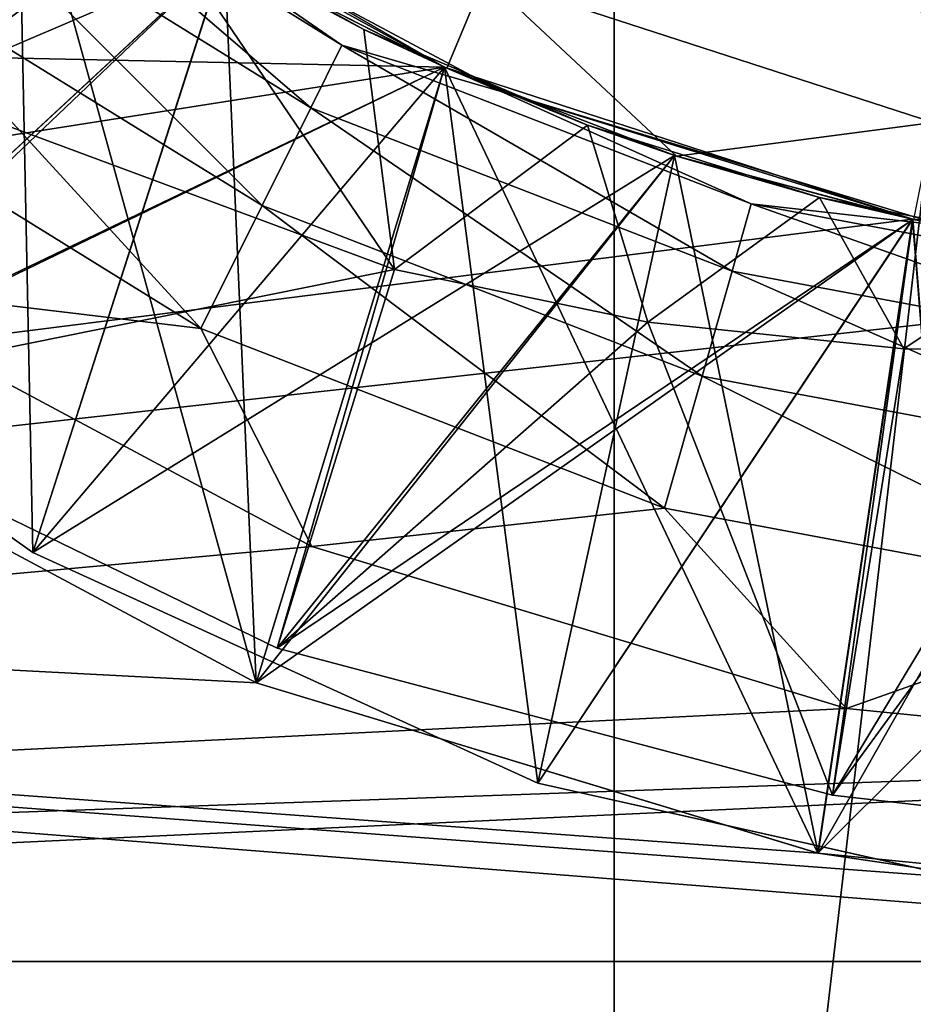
# Model space of a CAD drawing. Header units: inches. Extents: x -9.1 to 9.1, y 0 to 9.5.
# Tile 14 of 238: x -8.6669 to -8.6385, y 0.274 to 0.3053. Entities that reach past the tile are written whole.
import ezdxf

# ---------------------------------------------------------------- set-up
doc = ezdxf.new("R2010")
doc.units = ezdxf.units.IN
doc.header["$LTSCALE"] = 65.185185
doc.header["$MEASUREMENT"] = 0
for name, color, linetype in [('152', 7, 'CONTINUOUS'), ('154', 7, 'CONTINUOUS'), ('361', 7, 'CONTINUOUS'), ('362', 7, 'CONTINUOUS'), ('365', 7, 'CONTINUOUS'), ('368', 7, 'CONTINUOUS'), ('369', 7, 'CONTINUOUS'), ('371', 7, 'CONTINUOUS'), ('372', 7, 'CONTINUOUS'), ('376', 7, 'CONTINUOUS'), ('377', 7, 'CONTINUOUS'), ('380', 7, 'CONTINUOUS'), ('382', 7, 'CONTINUOUS'), ('384', 7, 'CONTINUOUS'), ('385', 7, 'CONTINUOUS'), ('386', 7, 'CONTINUOUS'), ('387', 7, 'CONTINUOUS'), ('389', 7, 'CONTINUOUS'), ('402', 7, 'CONTINUOUS'), ('430', 7, 'CONTINUOUS'), ('459', 7, 'CONTINUOUS'), ('462', 7, 'CONTINUOUS'), ('467', 7, 'CONTINUOUS'), ('468', 7, 'CONTINUOUS'), ('469', 7, 'CONTINUOUS'), ('470', 7, 'CONTINUOUS'), ('471', 7, 'CONTINUOUS'), ('472', 7, 'CONTINUOUS'), ('473', 7, 'CONTINUOUS'), ('474', 7, 'CONTINUOUS'), ('475', 7, 'CONTINUOUS'), ('64', 7, 'CONTINUOUS')]:
    doc.layers.add(name, color=color, linetype=linetype)

msp = doc.modelspace()

# ---------------------------------------------------------------- linework, layer by layer
at = {"layer": '152', "color": 252, "linetype": 'Continuous', "true_color": 0x969696}
for points in [[(-8.845753, 0.258505, 6.282), (-8.860765, 0.294747, 6.282), (-8.400247, 0.258505, 6.282), (-8.845753, 0.258505, 6.282)], [(-8.400247, 0.258505, 6.282), (-8.860765, 0.294747, 6.282), (-8.623, 0.277, 6.282), (-8.400247, 0.258505, 6.282)], [(-8.623, 0.277, 6.282), (-8.860765, 0.294747, 6.282), (-8.641535, 0.278826, 6.282), (-8.623, 0.277, 6.282)], [(-8.641535, 0.278826, 6.282), (-8.860765, 0.294747, 6.282), (-8.659355, 0.284232, 6.282), (-8.641535, 0.278826, 6.282)], [(-8.659355, 0.284232, 6.282), (-8.860765, 0.294747, 6.282), (-8.675781, 0.293012, 6.282), (-8.659355, 0.284232, 6.282)]]:
    msp.add_3dface(points, dxfattribs=at)
at = {"layer": '154', "color": 252, "linetype": 'Continuous', "true_color": 0x969696}
for points in [[(-8.659355, 0.284232, 6.282), (-8.675781, 0.293012, 6.282), (-8.67578, 0.293011, 6.407), (-8.659355, 0.284232, 6.282)], [(-8.659354, 0.284231, 6.407), (-8.659355, 0.284232, 6.282), (-8.67578, 0.293011, 6.407), (-8.659354, 0.284231, 6.407)], [(-8.641535, 0.278826, 6.282), (-8.659355, 0.284232, 6.282), (-8.659354, 0.284231, 6.407), (-8.641535, 0.278826, 6.282)], [(-8.641534, 0.278826, 6.407), (-8.641535, 0.278826, 6.282), (-8.659354, 0.284231, 6.407), (-8.641534, 0.278826, 6.407)], [(-8.623, 0.277, 6.282), (-8.641535, 0.278826, 6.282), (-8.623, 0.277, 6.407), (-8.623, 0.277, 6.282)], [(-8.623, 0.277, 6.407), (-8.641535, 0.278826, 6.282), (-8.641534, 0.278826, 6.407), (-8.623, 0.277, 6.407)]]:
    msp.add_3dface(points, dxfattribs=at)
at = {"layer": '361', "color": 252, "linetype": 'Continuous', "true_color": 0x969696}
for points in [[(-8.655936, 0.30495, 6.937837), (-8.660262, 0.307254, 6.94086), (-8.662674, 0.308704, 6.9373), (-8.655936, 0.30495, 6.937837)], [(-8.653309, 0.303722, 6.94086), (-8.660262, 0.307254, 6.94086), (-8.655936, 0.30495, 6.937837), (-8.653309, 0.303722, 6.94086)], [(-8.648848, 0.301912, 6.93837), (-8.653309, 0.303722, 6.94086), (-8.655936, 0.30495, 6.937837), (-8.648848, 0.301912, 6.93837)], [(-8.646026, 0.300935, 6.94086), (-8.653309, 0.303722, 6.94086), (-8.648848, 0.301912, 6.93837), (-8.646026, 0.300935, 6.94086)], [(-8.641484, 0.29962, 6.938897), (-8.646026, 0.300935, 6.94086), (-8.648848, 0.301912, 6.93837), (-8.641484, 0.29962, 6.938897)], [(-8.638491, 0.298921, 6.94086), (-8.646026, 0.300935, 6.94086), (-8.641484, 0.29962, 6.938897), (-8.638491, 0.298921, 6.94086)], [(-8.633925, 0.298101, 6.939406), (-8.638491, 0.298921, 6.94086), (-8.641484, 0.29962, 6.938897), (-8.633925, 0.298101, 6.939406)]]:
    msp.add_3dface(points, dxfattribs=at)
at = {"layer": '362', "color": 252, "linetype": 'Continuous', "true_color": 0x969696}
for points in [[(-8.67578, 0.293011, 6.859025), (-8.659356, 0.284232, 6.860046), (-8.675781, 0.293012, 6.862929), (-8.67578, 0.293011, 6.859025)], [(-8.675781, 0.293012, 6.862929), (-8.659356, 0.284232, 6.860046), (-8.659355, 0.284231, 6.863948), (-8.675781, 0.293012, 6.862929)], [(-8.659356, 0.284232, 6.860046), (-8.641532, 0.278825, 6.861039), (-8.659355, 0.284231, 6.863948), (-8.659356, 0.284232, 6.860046)], [(-8.659355, 0.284231, 6.863948), (-8.641532, 0.278825, 6.861039), (-8.641532, 0.278825, 6.864945), (-8.659355, 0.284231, 6.863948)], [(-8.641532, 0.278825, 6.861039), (-8.632308, 0.277457, 6.861513), (-8.641532, 0.278825, 6.864945), (-8.641532, 0.278825, 6.861039)], [(-8.641532, 0.278825, 6.864945), (-8.632308, 0.277457, 6.861513), (-8.632308, 0.277457, 6.86542), (-8.641532, 0.278825, 6.864945)]]:
    msp.add_3dface(points, dxfattribs=at)
at = {"layer": '365', "color": 252, "linetype": 'Continuous', "true_color": 0x969696}
for points in [[(-8.657625, 0.302463, 6.200449), (-8.668476, 0.311779, 6.204811), (-8.669813, 0.310009, 6.200449), (-8.657625, 0.302463, 6.200449)], [(-8.656637, 0.304449, 6.204811), (-8.664503, 0.309887, 6.209625), (-8.668476, 0.311779, 6.204811), (-8.656637, 0.304449, 6.204811)], [(-8.656637, 0.304449, 6.204811), (-8.668476, 0.311779, 6.204811), (-8.657625, 0.302463, 6.200449), (-8.656637, 0.304449, 6.204811)], [(-8.659167, 0.299367, 6.196987), (-8.669813, 0.310009, 6.200449), (-8.671897, 0.307249, 6.196987), (-8.659167, 0.299367, 6.196987)], [(-8.657625, 0.302463, 6.200449), (-8.669813, 0.310009, 6.200449), (-8.659167, 0.299367, 6.196987), (-8.657625, 0.302463, 6.200449)], [(-8.651587, 0.302984, 6.209625), (-8.664503, 0.309887, 6.209625), (-8.656637, 0.304449, 6.204811), (-8.651587, 0.302984, 6.209625)], [(-8.674525, 0.30377, 6.194765), (-8.66111, 0.295464, 6.194765), (-8.671897, 0.307249, 6.196987), (-8.674525, 0.30377, 6.194765)], [(-8.66111, 0.295464, 6.194765), (-8.659167, 0.299367, 6.196987), (-8.671897, 0.307249, 6.196987), (-8.66111, 0.295464, 6.194765)], [(-8.644258, 0.297285, 6.200449), (-8.656637, 0.304449, 6.204811), (-8.657625, 0.302463, 6.200449), (-8.644258, 0.297285, 6.200449)], [(-8.643651, 0.299418, 6.204811), (-8.651587, 0.302984, 6.209625), (-8.656637, 0.304449, 6.204811), (-8.643651, 0.299418, 6.204811)], [(-8.643651, 0.299418, 6.204811), (-8.656637, 0.304449, 6.204811), (-8.644258, 0.297285, 6.200449), (-8.643651, 0.299418, 6.204811)], [(-8.674525, 0.30377, 6.194765), (-8.673212, 0.296915, 6.194), (-8.66111, 0.295464, 6.194765), (-8.674525, 0.30377, 6.194765)], [(-8.637574, 0.298733, 6.209625), (-8.651587, 0.302984, 6.209625), (-8.643651, 0.299418, 6.204811), (-8.637574, 0.298733, 6.209625)], [(-8.645205, 0.293958, 6.196987), (-8.657625, 0.302463, 6.200449), (-8.659167, 0.299367, 6.196987), (-8.645205, 0.293958, 6.196987)], [(-8.644258, 0.297285, 6.200449), (-8.657625, 0.302463, 6.200449), (-8.645205, 0.293958, 6.196987), (-8.644258, 0.297285, 6.200449)], [(-8.66111, 0.295464, 6.194765), (-8.646398, 0.289765, 6.194765), (-8.659167, 0.299367, 6.196987), (-8.66111, 0.295464, 6.194765)], [(-8.646398, 0.289765, 6.194765), (-8.645205, 0.293958, 6.196987), (-8.659167, 0.299367, 6.196987), (-8.646398, 0.289765, 6.194765)], [(-8.630167, 0.294651, 6.200449), (-8.643651, 0.299418, 6.204811), (-8.644258, 0.297285, 6.200449), (-8.630167, 0.294651, 6.200449)], [(-8.629963, 0.296859, 6.204811), (-8.637574, 0.298733, 6.209625), (-8.643651, 0.299418, 6.204811), (-8.629963, 0.296859, 6.204811)], [(-8.629963, 0.296859, 6.204811), (-8.643651, 0.299418, 6.204811), (-8.630167, 0.294651, 6.200449), (-8.629963, 0.296859, 6.204811)], [(-8.630487, 0.291207, 6.196987), (-8.644258, 0.297285, 6.200449), (-8.645205, 0.293958, 6.196987), (-8.630487, 0.291207, 6.196987)], [(-8.630167, 0.294651, 6.200449), (-8.644258, 0.297285, 6.200449), (-8.630487, 0.291207, 6.196987), (-8.630167, 0.294651, 6.200449)], [(-8.673212, 0.296915, 6.194), (-8.657587, 0.288557, 6.194), (-8.66111, 0.295464, 6.194765), (-8.673212, 0.296915, 6.194)], [(-8.66111, 0.295464, 6.194765), (-8.657587, 0.288557, 6.194), (-8.646398, 0.289765, 6.194765), (-8.66111, 0.295464, 6.194765)], [(-8.646398, 0.289765, 6.194765), (-8.630889, 0.286866, 6.194765), (-8.645205, 0.293958, 6.196987), (-8.646398, 0.289765, 6.194765)], [(-8.630889, 0.286866, 6.194765), (-8.630487, 0.291207, 6.196987), (-8.645205, 0.293958, 6.196987), (-8.630889, 0.286866, 6.194765)], [(-8.657587, 0.288557, 6.194), (-8.640634, 0.28341, 6.194), (-8.646398, 0.289765, 6.194765), (-8.657587, 0.288557, 6.194)], [(-8.646398, 0.289765, 6.194765), (-8.640634, 0.28341, 6.194), (-8.630889, 0.286866, 6.194765), (-8.646398, 0.289765, 6.194765)], [(-8.640634, 0.28341, 6.194), (-8.623, 0.281672, 6.194), (-8.630889, 0.286866, 6.194765), (-8.640634, 0.28341, 6.194)]]:
    msp.add_3dface(points, dxfattribs=at)
at = {"layer": '368', "color": 252, "linetype": 'Continuous', "true_color": 0x969696}
for points in [[(-8.67578, 0.293011, 6.796525), (-8.659356, 0.284232, 6.797546), (-8.675781, 0.293012, 6.800429), (-8.67578, 0.293011, 6.796525)], [(-8.675781, 0.293012, 6.800429), (-8.659356, 0.284232, 6.797546), (-8.659355, 0.284231, 6.801448), (-8.675781, 0.293012, 6.800429)], [(-8.659356, 0.284232, 6.797546), (-8.641532, 0.278825, 6.798539), (-8.659355, 0.284231, 6.801448), (-8.659356, 0.284232, 6.797546)], [(-8.659355, 0.284231, 6.801448), (-8.641532, 0.278825, 6.798539), (-8.641532, 0.278825, 6.802445), (-8.659355, 0.284231, 6.801448)], [(-8.641532, 0.278825, 6.798539), (-8.632308, 0.277457, 6.799013), (-8.641532, 0.278825, 6.802445), (-8.641532, 0.278825, 6.798539)], [(-8.641532, 0.278825, 6.802445), (-8.632308, 0.277457, 6.799013), (-8.632308, 0.277457, 6.80292), (-8.641532, 0.278825, 6.802445)]]:
    msp.add_3dface(points, dxfattribs=at)
at = {"layer": '369', "color": 252, "linetype": 'Continuous', "true_color": 0x969696}
for points in [[(-8.660262, 0.307254, 6.94086), (-8.653309, 0.303722, 6.94086), (-8.652106, 0.306624, 6.944), (-8.660262, 0.307254, 6.94086)], [(-8.653309, 0.303722, 6.94086), (-8.646026, 0.300935, 6.94086), (-8.652106, 0.306624, 6.944), (-8.653309, 0.303722, 6.94086)], [(-8.652106, 0.306624, 6.944), (-8.646026, 0.300935, 6.94086), (-8.637879, 0.302001, 6.944), (-8.652106, 0.306624, 6.944)], [(-8.646026, 0.300935, 6.94086), (-8.638491, 0.298921, 6.94086), (-8.637879, 0.302001, 6.944), (-8.646026, 0.300935, 6.94086)]]:
    msp.add_3dface(points, dxfattribs=at)
at = {"layer": '371', "color": 252, "linetype": 'Continuous', "true_color": 0x969696}
for points in [[(-8.660353, 0.307306, 6.694), (-8.680819, 0.298541, 6.707151), (-8.666907, 0.311563, 6.694), (-8.660353, 0.307306, 6.694)], [(-8.666437, 0.288358, 6.707686), (-8.680819, 0.298541, 6.707151), (-8.660353, 0.307306, 6.694), (-8.666437, 0.288358, 6.707686)], [(-8.653384, 0.303756, 6.694), (-8.666437, 0.288358, 6.707686), (-8.660353, 0.307306, 6.694), (-8.653384, 0.303756, 6.694)], [(-8.646085, 0.300954, 6.694), (-8.666437, 0.288358, 6.707686), (-8.653384, 0.303756, 6.694), (-8.646085, 0.300954, 6.694)], [(-8.650417, 0.281042, 6.708212), (-8.666437, 0.288358, 6.707686), (-8.646085, 0.300954, 6.694), (-8.650417, 0.281042, 6.708212)], [(-8.638531, 0.29893, 6.694), (-8.650417, 0.281042, 6.708212), (-8.646085, 0.300954, 6.694), (-8.638531, 0.29893, 6.694)], [(-8.636857, 0.278016, 6.708212), (-8.650417, 0.281042, 6.708212), (-8.638531, 0.29893, 6.694), (-8.636857, 0.278016, 6.708212)], [(-8.630808, 0.297707, 6.694), (-8.636857, 0.278016, 6.708212), (-8.638531, 0.29893, 6.694), (-8.630808, 0.297707, 6.694)]]:
    msp.add_3dface(points, dxfattribs=at)
at = {"layer": '372', "color": 252, "linetype": 'Continuous', "true_color": 0x969696}
for points in [[(-8.67578, 0.293011, 6.734025), (-8.659356, 0.284232, 6.735046), (-8.675781, 0.293012, 6.737929), (-8.67578, 0.293011, 6.734025)], [(-8.675781, 0.293012, 6.737929), (-8.659356, 0.284232, 6.735046), (-8.659355, 0.284231, 6.738948), (-8.675781, 0.293012, 6.737929)], [(-8.659356, 0.284232, 6.735046), (-8.641532, 0.278825, 6.736039), (-8.659355, 0.284231, 6.738948), (-8.659356, 0.284232, 6.735046)], [(-8.659355, 0.284231, 6.738948), (-8.641532, 0.278825, 6.736039), (-8.641532, 0.278825, 6.739945), (-8.659355, 0.284231, 6.738948)], [(-8.641532, 0.278825, 6.736039), (-8.632308, 0.277457, 6.736513), (-8.641532, 0.278825, 6.739945), (-8.641532, 0.278825, 6.736039)], [(-8.641532, 0.278825, 6.739945), (-8.632308, 0.277457, 6.736513), (-8.632308, 0.277457, 6.74042), (-8.641532, 0.278825, 6.739945)]]:
    msp.add_3dface(points, dxfattribs=at)
at = {"layer": '376', "color": 252, "linetype": 'Continuous', "true_color": 0x969696}
for points in [[(-8.67578, 0.293011, 6.890275), (-8.659356, 0.284232, 6.891296), (-8.675781, 0.293012, 6.894179), (-8.67578, 0.293011, 6.890275)], [(-8.675781, 0.293012, 6.894179), (-8.659356, 0.284232, 6.891296), (-8.659355, 0.284231, 6.895198), (-8.675781, 0.293012, 6.894179)], [(-8.659356, 0.284232, 6.891296), (-8.641532, 0.278825, 6.892289), (-8.659355, 0.284231, 6.895198), (-8.659356, 0.284232, 6.891296)], [(-8.659355, 0.284231, 6.895198), (-8.641532, 0.278825, 6.892289), (-8.641532, 0.278825, 6.896195), (-8.659355, 0.284231, 6.895198)], [(-8.641532, 0.278825, 6.892289), (-8.632308, 0.277457, 6.892763), (-8.641532, 0.278825, 6.896195), (-8.641532, 0.278825, 6.892289)], [(-8.641532, 0.278825, 6.896195), (-8.632308, 0.277457, 6.892763), (-8.632308, 0.277457, 6.89667), (-8.641532, 0.278825, 6.896195)]]:
    msp.add_3dface(points, dxfattribs=at)
at = {"layer": '377', "color": 252, "linetype": 'Continuous', "true_color": 0x969696}
msp.add_3dface([(-8.650417, 0.281042, 6.708212), (-8.636857, 0.278016, 6.708212), (-8.636864, 0.278017, 6.708939), (-8.650417, 0.281042, 6.708212)], dxfattribs=at)
at = {"layer": '380', "color": 252, "linetype": 'Continuous', "true_color": 0x969696}
for points in [[(-8.67578, 0.293011, 6.827775), (-8.659356, 0.284232, 6.828796), (-8.675781, 0.293012, 6.831679), (-8.67578, 0.293011, 6.827775)], [(-8.675781, 0.293012, 6.831679), (-8.659356, 0.284232, 6.828796), (-8.659355, 0.284231, 6.832698), (-8.675781, 0.293012, 6.831679)], [(-8.659356, 0.284232, 6.828796), (-8.641532, 0.278825, 6.829789), (-8.659355, 0.284231, 6.832698), (-8.659356, 0.284232, 6.828796)], [(-8.659355, 0.284231, 6.832698), (-8.641532, 0.278825, 6.829789), (-8.641532, 0.278825, 6.833695), (-8.659355, 0.284231, 6.832698)], [(-8.641532, 0.278825, 6.829789), (-8.632308, 0.277457, 6.830263), (-8.641532, 0.278825, 6.833695), (-8.641532, 0.278825, 6.829789)], [(-8.641532, 0.278825, 6.833695), (-8.632308, 0.277457, 6.830263), (-8.632308, 0.277457, 6.83417), (-8.641532, 0.278825, 6.833695)]]:
    msp.add_3dface(points, dxfattribs=at)
at = {"layer": '382', "color": 252, "linetype": 'Continuous', "true_color": 0x969696}
for points in [[(-8.662674, 0.308704, 6.9373), (-8.668989, 0.313132, 6.936764), (-8.670246, 0.303, 6.931938), (-8.662674, 0.308704, 6.9373)], [(-8.680819, 0.298541, 6.707151), (-8.666437, 0.288358, 6.707686), (-8.666913, 0.311567, 6.718194), (-8.680819, 0.298541, 6.707151)], [(-8.666913, 0.311567, 6.874444), (-8.675781, 0.293012, 6.862929), (-8.660356, 0.307309, 6.874989), (-8.666913, 0.311567, 6.874444)], [(-8.666913, 0.311567, 6.811944), (-8.675781, 0.293012, 6.800429), (-8.660356, 0.307309, 6.812489), (-8.666913, 0.311567, 6.811944)], [(-8.666913, 0.311567, 6.749444), (-8.675781, 0.293012, 6.737929), (-8.660356, 0.307309, 6.749989), (-8.666913, 0.311567, 6.749444)], [(-8.666913, 0.311567, 6.905694), (-8.675781, 0.293012, 6.894179), (-8.660356, 0.307309, 6.906239), (-8.666913, 0.311567, 6.905694)], [(-8.666913, 0.311567, 6.843194), (-8.675781, 0.293012, 6.831679), (-8.660356, 0.307309, 6.843739), (-8.666913, 0.311567, 6.843194)], [(-8.660356, 0.307309, 6.781239), (-8.666913, 0.311567, 6.780694), (-8.675781, 0.293012, 6.769179), (-8.660356, 0.307309, 6.781239)], [(-8.666913, 0.311567, 6.718194), (-8.666437, 0.288358, 6.707686), (-8.660356, 0.307309, 6.718739), (-8.666913, 0.311567, 6.718194)], [(-8.654963, 0.297336, 6.934344), (-8.662674, 0.308704, 6.9373), (-8.670246, 0.303, 6.931938), (-8.654963, 0.297336, 6.934344)], [(-8.655936, 0.30495, 6.937837), (-8.662674, 0.308704, 6.9373), (-8.654963, 0.297336, 6.934344), (-8.655936, 0.30495, 6.937837)], [(-8.675781, 0.293012, 6.862929), (-8.659355, 0.284231, 6.863948), (-8.660356, 0.307309, 6.874989), (-8.675781, 0.293012, 6.862929)], [(-8.675781, 0.293012, 6.800429), (-8.659355, 0.284231, 6.801448), (-8.660356, 0.307309, 6.812489), (-8.675781, 0.293012, 6.800429)], [(-8.675781, 0.293012, 6.737929), (-8.659355, 0.284231, 6.738948), (-8.660356, 0.307309, 6.749989), (-8.675781, 0.293012, 6.737929)], [(-8.675781, 0.293012, 6.894179), (-8.659355, 0.284231, 6.895198), (-8.660356, 0.307309, 6.906239), (-8.675781, 0.293012, 6.894179)], [(-8.675781, 0.293012, 6.831679), (-8.659355, 0.284231, 6.832698), (-8.660356, 0.307309, 6.843739), (-8.675781, 0.293012, 6.831679)], [(-8.659355, 0.284231, 6.770198), (-8.660356, 0.307309, 6.781239), (-8.675781, 0.293012, 6.769179), (-8.659355, 0.284231, 6.770198)], [(-8.660356, 0.307309, 6.718739), (-8.666437, 0.288358, 6.707686), (-8.653386, 0.303757, 6.719282), (-8.660356, 0.307309, 6.718739)], [(-8.660356, 0.307309, 6.874989), (-8.659355, 0.284231, 6.863948), (-8.653386, 0.303757, 6.875532), (-8.660356, 0.307309, 6.874989)], [(-8.660356, 0.307309, 6.812489), (-8.659355, 0.284231, 6.801448), (-8.653386, 0.303757, 6.813032), (-8.660356, 0.307309, 6.812489)], [(-8.660356, 0.307309, 6.749989), (-8.659355, 0.284231, 6.738948), (-8.653386, 0.303757, 6.750532), (-8.660356, 0.307309, 6.749989)], [(-8.660356, 0.307309, 6.906239), (-8.659355, 0.284231, 6.895198), (-8.653386, 0.303757, 6.906782), (-8.660356, 0.307309, 6.906239)], [(-8.660356, 0.307309, 6.843739), (-8.659355, 0.284231, 6.832698), (-8.653386, 0.303757, 6.844282), (-8.660356, 0.307309, 6.843739)], [(-8.653386, 0.303757, 6.781782), (-8.660356, 0.307309, 6.781239), (-8.659355, 0.284231, 6.770198), (-8.653386, 0.303757, 6.781782)], [(-8.648848, 0.301912, 6.93837), (-8.655936, 0.30495, 6.937837), (-8.654963, 0.297336, 6.934344), (-8.648848, 0.301912, 6.93837)], [(-8.666437, 0.288358, 6.707686), (-8.650417, 0.281042, 6.708212), (-8.653386, 0.303757, 6.719282), (-8.666437, 0.288358, 6.707686)], [(-8.653386, 0.303757, 6.875532), (-8.659355, 0.284231, 6.863948), (-8.646086, 0.300954, 6.876071), (-8.653386, 0.303757, 6.875532)], [(-8.653386, 0.303757, 6.813032), (-8.659355, 0.284231, 6.801448), (-8.646086, 0.300954, 6.813571), (-8.653386, 0.303757, 6.813032)], [(-8.653386, 0.303757, 6.750532), (-8.659355, 0.284231, 6.738948), (-8.646086, 0.300954, 6.751071), (-8.653386, 0.303757, 6.750532)], [(-8.653386, 0.303757, 6.906782), (-8.659355, 0.284231, 6.895198), (-8.646086, 0.300954, 6.907321), (-8.653386, 0.303757, 6.906782)], [(-8.653386, 0.303757, 6.844282), (-8.659355, 0.284231, 6.832698), (-8.646086, 0.300954, 6.844821), (-8.653386, 0.303757, 6.844282)], [(-8.646086, 0.300954, 6.782321), (-8.653386, 0.303757, 6.781782), (-8.659355, 0.284231, 6.770198), (-8.646086, 0.300954, 6.782321)], [(-8.653386, 0.303757, 6.719282), (-8.650417, 0.281042, 6.708212), (-8.646086, 0.300954, 6.719821), (-8.653386, 0.303757, 6.719282)], [(-8.646933, 0.295671, 6.935569), (-8.648848, 0.301912, 6.93837), (-8.654963, 0.297336, 6.934344), (-8.646933, 0.295671, 6.935569)], [(-8.641484, 0.29962, 6.938897), (-8.648848, 0.301912, 6.93837), (-8.646933, 0.295671, 6.935569), (-8.641484, 0.29962, 6.938897)], [(-8.659355, 0.284231, 6.863948), (-8.641532, 0.278825, 6.864945), (-8.646086, 0.300954, 6.876071), (-8.659355, 0.284231, 6.863948)], [(-8.659355, 0.284231, 6.801448), (-8.641532, 0.278825, 6.802445), (-8.646086, 0.300954, 6.813571), (-8.659355, 0.284231, 6.801448)], [(-8.659355, 0.284231, 6.738948), (-8.641532, 0.278825, 6.739945), (-8.646086, 0.300954, 6.751071), (-8.659355, 0.284231, 6.738948)], [(-8.659355, 0.284231, 6.895198), (-8.641532, 0.278825, 6.896195), (-8.646086, 0.300954, 6.907321), (-8.659355, 0.284231, 6.895198)], [(-8.659355, 0.284231, 6.832698), (-8.641532, 0.278825, 6.833695), (-8.646086, 0.300954, 6.844821), (-8.659355, 0.284231, 6.832698)], [(-8.641532, 0.278825, 6.771195), (-8.646086, 0.300954, 6.782321), (-8.659355, 0.284231, 6.770198), (-8.641532, 0.278825, 6.771195)], [(-8.646086, 0.300954, 6.719821), (-8.650417, 0.281042, 6.708212), (-8.63853, 0.29893, 6.72035), (-8.646086, 0.300954, 6.719821)], [(-8.646086, 0.300954, 6.876071), (-8.641532, 0.278825, 6.864945), (-8.63853, 0.29893, 6.8766), (-8.646086, 0.300954, 6.876071)], [(-8.646086, 0.300954, 6.813571), (-8.641532, 0.278825, 6.802445), (-8.63853, 0.29893, 6.8141), (-8.646086, 0.300954, 6.813571)], [(-8.646086, 0.300954, 6.751071), (-8.641532, 0.278825, 6.739945), (-8.63853, 0.29893, 6.7516), (-8.646086, 0.300954, 6.751071)], [(-8.646086, 0.300954, 6.907321), (-8.641532, 0.278825, 6.896195), (-8.63853, 0.29893, 6.90785), (-8.646086, 0.300954, 6.907321)], [(-8.646086, 0.300954, 6.844821), (-8.641532, 0.278825, 6.833695), (-8.63853, 0.29893, 6.84535), (-8.646086, 0.300954, 6.844821)], [(-8.63853, 0.29893, 6.78285), (-8.646086, 0.300954, 6.782321), (-8.641532, 0.278825, 6.771195), (-8.63853, 0.29893, 6.78285)], [(-8.63881, 0.294821, 6.936781), (-8.641484, 0.29962, 6.938897), (-8.646933, 0.295671, 6.935569), (-8.63881, 0.294821, 6.936781)], [(-8.633925, 0.298101, 6.939406), (-8.641484, 0.29962, 6.938897), (-8.63881, 0.294821, 6.936781), (-8.633925, 0.298101, 6.939406)], [(-8.650417, 0.281042, 6.708212), (-8.636864, 0.278017, 6.708939), (-8.63853, 0.29893, 6.72035), (-8.650417, 0.281042, 6.708212)], [(-8.63853, 0.29893, 6.8766), (-8.641532, 0.278825, 6.864945), (-8.630805, 0.297706, 6.877107), (-8.63853, 0.29893, 6.8766)], [(-8.63853, 0.29893, 6.8141), (-8.641532, 0.278825, 6.802445), (-8.630805, 0.297706, 6.814607), (-8.63853, 0.29893, 6.8141)], [(-8.63853, 0.29893, 6.7516), (-8.641532, 0.278825, 6.739945), (-8.630805, 0.297706, 6.752107), (-8.63853, 0.29893, 6.7516)], [(-8.63853, 0.29893, 6.90785), (-8.641532, 0.278825, 6.896195), (-8.630805, 0.297706, 6.908357), (-8.63853, 0.29893, 6.90785)], [(-8.63853, 0.29893, 6.84535), (-8.641532, 0.278825, 6.833695), (-8.630805, 0.297706, 6.845857), (-8.63853, 0.29893, 6.84535)], [(-8.630805, 0.297706, 6.783357), (-8.63853, 0.29893, 6.78285), (-8.641532, 0.278825, 6.771195), (-8.630805, 0.297706, 6.783357)], [(-8.63853, 0.29893, 6.72035), (-8.636864, 0.278017, 6.708939), (-8.630805, 0.297706, 6.720857), (-8.63853, 0.29893, 6.72035)], [(-8.630769, 0.294773, 6.937946), (-8.633925, 0.298101, 6.939406), (-8.63881, 0.294821, 6.936781), (-8.630769, 0.294773, 6.937946)], [(-8.641532, 0.278825, 6.864945), (-8.632308, 0.277457, 6.86542), (-8.630805, 0.297706, 6.877107), (-8.641532, 0.278825, 6.864945)], [(-8.641532, 0.278825, 6.802445), (-8.632308, 0.277457, 6.80292), (-8.630805, 0.297706, 6.814607), (-8.641532, 0.278825, 6.802445)], [(-8.641532, 0.278825, 6.739945), (-8.632308, 0.277457, 6.74042), (-8.630805, 0.297706, 6.752107), (-8.641532, 0.278825, 6.739945)], [(-8.641532, 0.278825, 6.896195), (-8.632308, 0.277457, 6.89667), (-8.630805, 0.297706, 6.908357), (-8.641532, 0.278825, 6.896195)], [(-8.641532, 0.278825, 6.833695), (-8.632308, 0.277457, 6.83417), (-8.630805, 0.297706, 6.845857), (-8.641532, 0.278825, 6.833695)], [(-8.632308, 0.277457, 6.77167), (-8.630805, 0.297706, 6.783357), (-8.641532, 0.278825, 6.771195), (-8.632308, 0.277457, 6.77167)]]:
    msp.add_3dface(points, dxfattribs=at)
at = {"layer": '384', "color": 252, "linetype": 'Continuous', "true_color": 0x969696}
for points in [[(-8.660354, 0.307307, 6.847646), (-8.67578, 0.293011, 6.859025), (-8.66691, 0.311565, 6.847103), (-8.660354, 0.307307, 6.847646)], [(-8.660354, 0.307307, 6.785146), (-8.67578, 0.293011, 6.796525), (-8.66691, 0.311565, 6.784603), (-8.660354, 0.307307, 6.785146)], [(-8.660354, 0.307307, 6.722646), (-8.67578, 0.293011, 6.734025), (-8.66691, 0.311565, 6.722103), (-8.660354, 0.307307, 6.722646)], [(-8.660354, 0.307307, 6.878896), (-8.67578, 0.293011, 6.890275), (-8.66691, 0.311565, 6.878353), (-8.660354, 0.307307, 6.878896)], [(-8.660354, 0.307307, 6.816396), (-8.67578, 0.293011, 6.827775), (-8.66691, 0.311565, 6.815853), (-8.660354, 0.307307, 6.816396)], [(-8.660354, 0.307307, 6.753896), (-8.67578, 0.293011, 6.765275), (-8.66691, 0.311565, 6.753353), (-8.660354, 0.307307, 6.753896)], [(-8.660354, 0.307307, 6.910146), (-8.675059, 0.293283, 6.921188), (-8.66691, 0.311565, 6.909603), (-8.660354, 0.307307, 6.910146)], [(-8.653383, 0.303755, 6.848192), (-8.67578, 0.293011, 6.859025), (-8.660354, 0.307307, 6.847646), (-8.653383, 0.303755, 6.848192)], [(-8.653383, 0.303755, 6.785692), (-8.67578, 0.293011, 6.796525), (-8.660354, 0.307307, 6.785146), (-8.653383, 0.303755, 6.785692)], [(-8.653383, 0.303755, 6.723192), (-8.67578, 0.293011, 6.734025), (-8.660354, 0.307307, 6.722646), (-8.653383, 0.303755, 6.723192)], [(-8.653383, 0.303755, 6.879442), (-8.67578, 0.293011, 6.890275), (-8.660354, 0.307307, 6.878896), (-8.653383, 0.303755, 6.879442)], [(-8.653383, 0.303755, 6.816942), (-8.67578, 0.293011, 6.827775), (-8.660354, 0.307307, 6.816396), (-8.653383, 0.303755, 6.816942)], [(-8.653383, 0.303755, 6.754442), (-8.67578, 0.293011, 6.765275), (-8.660354, 0.307307, 6.753896), (-8.653383, 0.303755, 6.754442)], [(-8.653383, 0.303755, 6.910692), (-8.675059, 0.293283, 6.921188), (-8.660354, 0.307307, 6.910146), (-8.653383, 0.303755, 6.910692)], [(-8.659356, 0.284232, 6.860046), (-8.67578, 0.293011, 6.859025), (-8.653383, 0.303755, 6.848192), (-8.659356, 0.284232, 6.860046)], [(-8.659356, 0.284232, 6.797546), (-8.67578, 0.293011, 6.796525), (-8.653383, 0.303755, 6.785692), (-8.659356, 0.284232, 6.797546)], [(-8.659356, 0.284232, 6.735046), (-8.67578, 0.293011, 6.734025), (-8.653383, 0.303755, 6.723192), (-8.659356, 0.284232, 6.735046)], [(-8.659356, 0.284232, 6.891296), (-8.67578, 0.293011, 6.890275), (-8.653383, 0.303755, 6.879442), (-8.659356, 0.284232, 6.891296)], [(-8.659356, 0.284232, 6.828796), (-8.67578, 0.293011, 6.827775), (-8.653383, 0.303755, 6.816942), (-8.659356, 0.284232, 6.828796)], [(-8.659356, 0.284232, 6.766296), (-8.67578, 0.293011, 6.765275), (-8.653383, 0.303755, 6.754442), (-8.659356, 0.284232, 6.766296)], [(-8.658688, 0.285324, 6.921827), (-8.675059, 0.293283, 6.921188), (-8.653383, 0.303755, 6.910692), (-8.658688, 0.285324, 6.921827)], [(-8.646084, 0.300954, 6.848729), (-8.659356, 0.284232, 6.860046), (-8.653383, 0.303755, 6.848192), (-8.646084, 0.300954, 6.848729)], [(-8.646084, 0.300954, 6.786229), (-8.659356, 0.284232, 6.797546), (-8.653383, 0.303755, 6.785692), (-8.646084, 0.300954, 6.786229)], [(-8.646084, 0.300954, 6.723729), (-8.659356, 0.284232, 6.735046), (-8.653383, 0.303755, 6.723192), (-8.646084, 0.300954, 6.723729)], [(-8.646084, 0.300954, 6.879979), (-8.659356, 0.284232, 6.891296), (-8.653383, 0.303755, 6.879442), (-8.646084, 0.300954, 6.879979)], [(-8.646084, 0.300954, 6.817479), (-8.659356, 0.284232, 6.828796), (-8.653383, 0.303755, 6.816942), (-8.646084, 0.300954, 6.817479)], [(-8.646084, 0.300954, 6.754979), (-8.659356, 0.284232, 6.766296), (-8.653383, 0.303755, 6.754442), (-8.646084, 0.300954, 6.754979)], [(-8.646084, 0.300954, 6.911229), (-8.658688, 0.285324, 6.921827), (-8.653383, 0.303755, 6.910692), (-8.646084, 0.300954, 6.911229)], [(-8.638529, 0.298929, 6.849256), (-8.659356, 0.284232, 6.860046), (-8.646084, 0.300954, 6.848729), (-8.638529, 0.298929, 6.849256)], [(-8.638529, 0.298929, 6.786756), (-8.659356, 0.284232, 6.797546), (-8.646084, 0.300954, 6.786229), (-8.638529, 0.298929, 6.786756)], [(-8.638529, 0.298929, 6.724256), (-8.659356, 0.284232, 6.735046), (-8.646084, 0.300954, 6.723729), (-8.638529, 0.298929, 6.724256)], [(-8.638529, 0.298929, 6.880506), (-8.659356, 0.284232, 6.891296), (-8.646084, 0.300954, 6.879979), (-8.638529, 0.298929, 6.880506)], [(-8.638529, 0.298929, 6.818006), (-8.659356, 0.284232, 6.828796), (-8.646084, 0.300954, 6.817479), (-8.638529, 0.298929, 6.818006)], [(-8.638529, 0.298929, 6.755506), (-8.659356, 0.284232, 6.766296), (-8.646084, 0.300954, 6.754979), (-8.638529, 0.298929, 6.755506)], [(-8.638529, 0.298929, 6.911756), (-8.658688, 0.285324, 6.921827), (-8.646084, 0.300954, 6.911229), (-8.638529, 0.298929, 6.911756)], [(-8.641532, 0.278825, 6.861039), (-8.659356, 0.284232, 6.860046), (-8.638529, 0.298929, 6.849256), (-8.641532, 0.278825, 6.861039)], [(-8.641532, 0.278825, 6.798539), (-8.659356, 0.284232, 6.797546), (-8.638529, 0.298929, 6.786756), (-8.641532, 0.278825, 6.798539)], [(-8.641532, 0.278825, 6.736039), (-8.659356, 0.284232, 6.735046), (-8.638529, 0.298929, 6.724256), (-8.641532, 0.278825, 6.736039)], [(-8.641532, 0.278825, 6.892289), (-8.659356, 0.284232, 6.891296), (-8.638529, 0.298929, 6.880506), (-8.641532, 0.278825, 6.892289)], [(-8.641532, 0.278825, 6.829789), (-8.659356, 0.284232, 6.828796), (-8.638529, 0.298929, 6.818006), (-8.641532, 0.278825, 6.829789)], [(-8.641532, 0.278825, 6.767289), (-8.659356, 0.284232, 6.766296), (-8.638529, 0.298929, 6.755506), (-8.641532, 0.278825, 6.767289)], [(-8.641074, 0.280661, 6.922453), (-8.658688, 0.285324, 6.921827), (-8.638529, 0.298929, 6.911756), (-8.641074, 0.280661, 6.922453)], [(-8.630805, 0.297706, 6.849763), (-8.641532, 0.278825, 6.861039), (-8.638529, 0.298929, 6.849256), (-8.630805, 0.297706, 6.849763)], [(-8.630805, 0.297706, 6.787263), (-8.641532, 0.278825, 6.798539), (-8.638529, 0.298929, 6.786756), (-8.630805, 0.297706, 6.787263)], [(-8.630805, 0.297706, 6.724763), (-8.641532, 0.278825, 6.736039), (-8.638529, 0.298929, 6.724256), (-8.630805, 0.297706, 6.724763)], [(-8.630805, 0.297706, 6.881013), (-8.641532, 0.278825, 6.892289), (-8.638529, 0.298929, 6.880506), (-8.630805, 0.297706, 6.881013)], [(-8.630805, 0.297706, 6.818513), (-8.641532, 0.278825, 6.829789), (-8.638529, 0.298929, 6.818006), (-8.630805, 0.297706, 6.818513)], [(-8.630805, 0.297706, 6.756013), (-8.641532, 0.278825, 6.767289), (-8.638529, 0.298929, 6.755506), (-8.630805, 0.297706, 6.756013)], [(-8.630805, 0.297706, 6.912263), (-8.641074, 0.280661, 6.922453), (-8.638529, 0.298929, 6.911756), (-8.630805, 0.297706, 6.912263)], [(-8.632308, 0.277457, 6.861513), (-8.641532, 0.278825, 6.861039), (-8.630805, 0.297706, 6.849763), (-8.632308, 0.277457, 6.861513)], [(-8.632308, 0.277457, 6.799013), (-8.641532, 0.278825, 6.798539), (-8.630805, 0.297706, 6.787263), (-8.632308, 0.277457, 6.799013)], [(-8.632308, 0.277457, 6.736513), (-8.641532, 0.278825, 6.736039), (-8.630805, 0.297706, 6.724763), (-8.632308, 0.277457, 6.736513)], [(-8.632308, 0.277457, 6.892763), (-8.641532, 0.278825, 6.892289), (-8.630805, 0.297706, 6.881013), (-8.632308, 0.277457, 6.892763)], [(-8.632308, 0.277457, 6.830263), (-8.641532, 0.278825, 6.829789), (-8.630805, 0.297706, 6.818513), (-8.632308, 0.277457, 6.830263)], [(-8.632308, 0.277457, 6.767763), (-8.641532, 0.278825, 6.767289), (-8.630805, 0.297706, 6.756013), (-8.632308, 0.277457, 6.767763)], [(-8.632039, 0.27963, 6.922752), (-8.641074, 0.280661, 6.922453), (-8.630805, 0.297706, 6.912263), (-8.632039, 0.27963, 6.922752)]]:
    msp.add_3dface(points, dxfattribs=at)
at = {"layer": '385', "color": 252, "linetype": 'Continuous', "true_color": 0x969696}
for points in [[(-8.659355, 0.284231, 6.770198), (-8.675781, 0.293012, 6.769179), (-8.659356, 0.284232, 6.766296), (-8.659355, 0.284231, 6.770198)], [(-8.675781, 0.293012, 6.769179), (-8.67578, 0.293011, 6.765275), (-8.659356, 0.284232, 6.766296), (-8.675781, 0.293012, 6.769179)], [(-8.659355, 0.284231, 6.770198), (-8.659356, 0.284232, 6.766296), (-8.641532, 0.278825, 6.767289), (-8.659355, 0.284231, 6.770198)], [(-8.641532, 0.278825, 6.771195), (-8.659355, 0.284231, 6.770198), (-8.641532, 0.278825, 6.767289), (-8.641532, 0.278825, 6.771195)], [(-8.632308, 0.277457, 6.77167), (-8.641532, 0.278825, 6.771195), (-8.632308, 0.277457, 6.767763), (-8.632308, 0.277457, 6.77167)], [(-8.641532, 0.278825, 6.771195), (-8.641532, 0.278825, 6.767289), (-8.632308, 0.277457, 6.767763), (-8.641532, 0.278825, 6.771195)]]:
    msp.add_3dface(points, dxfattribs=at)
at = {"layer": '386', "color": 252, "linetype": 'Continuous', "true_color": 0x969696}
for points in [[(-8.637878, 0.441999, 6.944), (-8.652106, 0.437376, 6.944), (-8.637879, 0.302001, 6.944), (-8.637878, 0.441999, 6.944)], [(-8.652106, 0.437376, 6.944), (-8.652106, 0.306624, 6.944), (-8.637879, 0.302001, 6.944), (-8.652106, 0.437376, 6.944)]]:
    msp.add_3dface(points, dxfattribs=at)
at = {"layer": '387', "color": 252, "linetype": 'Continuous', "true_color": 0x969696}
for points in [[(-8.654963, 0.297336, 6.934344), (-8.670246, 0.303, 6.931938), (-8.675059, 0.293283, 6.921188), (-8.654963, 0.297336, 6.934344)], [(-8.654963, 0.297336, 6.934344), (-8.675059, 0.293283, 6.921188), (-8.658688, 0.285324, 6.921827), (-8.654963, 0.297336, 6.934344)], [(-8.646933, 0.295671, 6.935569), (-8.654963, 0.297336, 6.934344), (-8.658688, 0.285324, 6.921827), (-8.646933, 0.295671, 6.935569)], [(-8.646933, 0.295671, 6.935569), (-8.658688, 0.285324, 6.921827), (-8.641074, 0.280661, 6.922453), (-8.646933, 0.295671, 6.935569)], [(-8.63881, 0.294821, 6.936781), (-8.646933, 0.295671, 6.935569), (-8.641074, 0.280661, 6.922453), (-8.63881, 0.294821, 6.936781)], [(-8.630769, 0.294773, 6.937946), (-8.63881, 0.294821, 6.936781), (-8.641074, 0.280661, 6.922453), (-8.630769, 0.294773, 6.937946)], [(-8.630769, 0.294773, 6.937946), (-8.641074, 0.280661, 6.922453), (-8.632039, 0.27963, 6.922752), (-8.630769, 0.294773, 6.937946)]]:
    msp.add_3dface(points, dxfattribs=at)
at = {"layer": '389', "color": 252, "linetype": 'Continuous', "true_color": 0x969696}
for points in [[(-8.657587, 0.288557, 6.194), (-8.673212, 0.296915, 6.194), (-8.801535, 0.275386, 6.194), (-8.657587, 0.288557, 6.194)], [(-8.640634, 0.28341, 6.194), (-8.657587, 0.288557, 6.194), (-8.801535, 0.275386, 6.194), (-8.640634, 0.28341, 6.194)], [(-8.623, 0.281672, 6.194), (-8.640634, 0.28341, 6.194), (-8.801535, 0.275386, 6.194), (-8.623, 0.281672, 6.194)], [(-8.444465, 0.275386, 6.194), (-8.623, 0.281672, 6.194), (-8.801535, 0.275386, 6.194), (-8.444465, 0.275386, 6.194)], [(-8.783196, 0.247316, 6.194), (-8.444465, 0.275386, 6.194), (-8.801535, 0.275386, 6.194), (-8.783196, 0.247316, 6.194)], [(-8.462804, 0.247316, 6.194), (-8.444465, 0.275386, 6.194), (-8.783196, 0.247316, 6.194), (-8.462804, 0.247316, 6.194)]]:
    msp.add_3dface(points, dxfattribs=at)
at = {"layer": '402', "color": 252, "linetype": 'Continuous', "true_color": 0x969696}
for points in [[(-8.648, 0.355023, 6.129), (-8.648, 0.21575, 6.129), (-8.648, 0.347389, 6.089), (-8.648, 0.355023, 6.129)], [(-8.648, 0.347389, 6.089), (-8.648, 0.21575, 6.129), (-8.648, 0.254633, 6.089), (-8.648, 0.347389, 6.089)]]:
    msp.add_3dface(points, dxfattribs=at)
at = {"layer": '430', "color": 253, "linetype": 'Continuous', "true_color": 0xaab4c3}
for points in [[(-8.659354, 0.284231, 6.407), (-8.67578, 0.293011, 6.407), (-8.666909, 0.311564, 6.407), (-8.659354, 0.284231, 6.407)], [(-8.653384, 0.303756, 6.407), (-8.659354, 0.284231, 6.407), (-8.666909, 0.311564, 6.407), (-8.653384, 0.303756, 6.407)], [(-8.641534, 0.278826, 6.407), (-8.659354, 0.284231, 6.407), (-8.653384, 0.303756, 6.407), (-8.641534, 0.278826, 6.407)], [(-8.638532, 0.29893, 6.407), (-8.641534, 0.278826, 6.407), (-8.653384, 0.303756, 6.407), (-8.638532, 0.29893, 6.407)], [(-8.623, 0.297297, 6.407), (-8.641534, 0.278826, 6.407), (-8.638532, 0.29893, 6.407), (-8.623, 0.297297, 6.407)], [(-8.623, 0.277, 6.407), (-8.641534, 0.278826, 6.407), (-8.623, 0.297297, 6.407), (-8.623, 0.277, 6.407)]]:
    msp.add_3dface(points, dxfattribs=at)
at = {"layer": '459', "color": 252, "linetype": 'Continuous', "true_color": 0x969696}
for points in [[(-8.648, 0.21575, 6.129), (-8.648, 0.355023, 6.129), (-8.636961, 0.310539, 6.129), (-8.648, 0.21575, 6.129)], [(-8.598, 0.21575, 6.129), (-8.648, 0.21575, 6.129), (-8.636961, 0.310539, 6.129), (-8.598, 0.21575, 6.129)]]:
    msp.add_3dface(points, dxfattribs=at)
at = {"layer": '462', "color": 252, "linetype": 'Continuous', "true_color": 0x969696}
for points in [[(-8.648, 0.347389, 6.089), (-8.648, 0.254633, 6.089), (-8.738582, 0.339739, 6.089), (-8.648, 0.347389, 6.089)], [(-8.648, 0.254633, 6.089), (-8.730863, 0.319411, 6.089), (-8.738582, 0.339739, 6.089), (-8.648, 0.254633, 6.089)], [(-8.648, 0.254633, 6.089), (-8.719602, 0.300809, 6.089), (-8.730863, 0.319411, 6.089), (-8.648, 0.254633, 6.089)], [(-8.648, 0.254633, 6.089), (-8.705168, 0.284545, 6.089), (-8.719602, 0.300809, 6.089), (-8.648, 0.254633, 6.089)], [(-8.648, 0.254633, 6.089), (-8.688037, 0.271153, 6.089), (-8.705168, 0.284545, 6.089), (-8.648, 0.254633, 6.089)]]:
    msp.add_3dface(points, dxfattribs=at)
at = {"layer": '467', "color": 252, "linetype": 'Continuous', "true_color": 0x969696}
for points in [[(-8.660356, 0.307309, 6.906239), (-8.653386, 0.303757, 6.906782), (-8.660354, 0.307307, 6.910146), (-8.660356, 0.307309, 6.906239)], [(-8.653386, 0.303757, 6.906782), (-8.653383, 0.303755, 6.910692), (-8.660354, 0.307307, 6.910146), (-8.653386, 0.303757, 6.906782)], [(-8.653386, 0.303757, 6.906782), (-8.646086, 0.300954, 6.907321), (-8.653383, 0.303755, 6.910692), (-8.653386, 0.303757, 6.906782)], [(-8.646086, 0.300954, 6.907321), (-8.646084, 0.300954, 6.911229), (-8.653383, 0.303755, 6.910692), (-8.646086, 0.300954, 6.907321)], [(-8.646086, 0.300954, 6.907321), (-8.63853, 0.29893, 6.90785), (-8.646084, 0.300954, 6.911229), (-8.646086, 0.300954, 6.907321)], [(-8.63853, 0.29893, 6.90785), (-8.638529, 0.298929, 6.911756), (-8.646084, 0.300954, 6.911229), (-8.63853, 0.29893, 6.90785)], [(-8.63853, 0.29893, 6.90785), (-8.630805, 0.297706, 6.908357), (-8.638529, 0.298929, 6.911756), (-8.63853, 0.29893, 6.90785)], [(-8.630805, 0.297706, 6.908357), (-8.630805, 0.297706, 6.912263), (-8.638529, 0.298929, 6.911756), (-8.630805, 0.297706, 6.908357)]]:
    msp.add_3dface(points, dxfattribs=at)
at = {"layer": '468', "color": 252, "linetype": 'Continuous', "true_color": 0x969696}
for points in [[(-8.660356, 0.307309, 6.874989), (-8.653386, 0.303757, 6.875532), (-8.660354, 0.307307, 6.878896), (-8.660356, 0.307309, 6.874989)], [(-8.653386, 0.303757, 6.875532), (-8.653383, 0.303755, 6.879442), (-8.660354, 0.307307, 6.878896), (-8.653386, 0.303757, 6.875532)], [(-8.653386, 0.303757, 6.875532), (-8.646086, 0.300954, 6.876071), (-8.653383, 0.303755, 6.879442), (-8.653386, 0.303757, 6.875532)], [(-8.646086, 0.300954, 6.876071), (-8.646084, 0.300954, 6.879979), (-8.653383, 0.303755, 6.879442), (-8.646086, 0.300954, 6.876071)], [(-8.646086, 0.300954, 6.876071), (-8.63853, 0.29893, 6.8766), (-8.646084, 0.300954, 6.879979), (-8.646086, 0.300954, 6.876071)], [(-8.63853, 0.29893, 6.8766), (-8.638529, 0.298929, 6.880506), (-8.646084, 0.300954, 6.879979), (-8.63853, 0.29893, 6.8766)], [(-8.63853, 0.29893, 6.8766), (-8.630805, 0.297706, 6.877107), (-8.638529, 0.298929, 6.880506), (-8.63853, 0.29893, 6.8766)], [(-8.630805, 0.297706, 6.877107), (-8.630805, 0.297706, 6.881013), (-8.638529, 0.298929, 6.880506), (-8.630805, 0.297706, 6.877107)]]:
    msp.add_3dface(points, dxfattribs=at)
at = {"layer": '469', "color": 252, "linetype": 'Continuous', "true_color": 0x969696}
for points in [[(-8.660356, 0.307309, 6.843739), (-8.653386, 0.303757, 6.844282), (-8.660354, 0.307307, 6.847646), (-8.660356, 0.307309, 6.843739)], [(-8.653386, 0.303757, 6.844282), (-8.653383, 0.303755, 6.848192), (-8.660354, 0.307307, 6.847646), (-8.653386, 0.303757, 6.844282)], [(-8.653386, 0.303757, 6.844282), (-8.646086, 0.300954, 6.844821), (-8.653383, 0.303755, 6.848192), (-8.653386, 0.303757, 6.844282)], [(-8.646086, 0.300954, 6.844821), (-8.646084, 0.300954, 6.848729), (-8.653383, 0.303755, 6.848192), (-8.646086, 0.300954, 6.844821)], [(-8.646086, 0.300954, 6.844821), (-8.63853, 0.29893, 6.84535), (-8.646084, 0.300954, 6.848729), (-8.646086, 0.300954, 6.844821)], [(-8.63853, 0.29893, 6.84535), (-8.638529, 0.298929, 6.849256), (-8.646084, 0.300954, 6.848729), (-8.63853, 0.29893, 6.84535)], [(-8.63853, 0.29893, 6.84535), (-8.630805, 0.297706, 6.845857), (-8.638529, 0.298929, 6.849256), (-8.63853, 0.29893, 6.84535)], [(-8.630805, 0.297706, 6.845857), (-8.630805, 0.297706, 6.849763), (-8.638529, 0.298929, 6.849256), (-8.630805, 0.297706, 6.845857)]]:
    msp.add_3dface(points, dxfattribs=at)
at = {"layer": '470', "color": 252, "linetype": 'Continuous', "true_color": 0x969696}
for points in [[(-8.660356, 0.307309, 6.812489), (-8.653386, 0.303757, 6.813032), (-8.660354, 0.307307, 6.816396), (-8.660356, 0.307309, 6.812489)], [(-8.653386, 0.303757, 6.813032), (-8.653383, 0.303755, 6.816942), (-8.660354, 0.307307, 6.816396), (-8.653386, 0.303757, 6.813032)], [(-8.653386, 0.303757, 6.813032), (-8.646086, 0.300954, 6.813571), (-8.653383, 0.303755, 6.816942), (-8.653386, 0.303757, 6.813032)], [(-8.646086, 0.300954, 6.813571), (-8.646084, 0.300954, 6.817479), (-8.653383, 0.303755, 6.816942), (-8.646086, 0.300954, 6.813571)], [(-8.646086, 0.300954, 6.813571), (-8.63853, 0.29893, 6.8141), (-8.646084, 0.300954, 6.817479), (-8.646086, 0.300954, 6.813571)], [(-8.63853, 0.29893, 6.8141), (-8.638529, 0.298929, 6.818006), (-8.646084, 0.300954, 6.817479), (-8.63853, 0.29893, 6.8141)], [(-8.63853, 0.29893, 6.8141), (-8.630805, 0.297706, 6.814607), (-8.638529, 0.298929, 6.818006), (-8.63853, 0.29893, 6.8141)], [(-8.630805, 0.297706, 6.814607), (-8.630805, 0.297706, 6.818513), (-8.638529, 0.298929, 6.818006), (-8.630805, 0.297706, 6.814607)]]:
    msp.add_3dface(points, dxfattribs=at)
at = {"layer": '471', "color": 252, "linetype": 'Continuous', "true_color": 0x969696}
for points in [[(-8.660356, 0.307309, 6.781239), (-8.653386, 0.303757, 6.781782), (-8.660354, 0.307307, 6.785146), (-8.660356, 0.307309, 6.781239)], [(-8.653386, 0.303757, 6.781782), (-8.653383, 0.303755, 6.785692), (-8.660354, 0.307307, 6.785146), (-8.653386, 0.303757, 6.781782)], [(-8.653386, 0.303757, 6.781782), (-8.646086, 0.300954, 6.782321), (-8.653383, 0.303755, 6.785692), (-8.653386, 0.303757, 6.781782)], [(-8.646086, 0.300954, 6.782321), (-8.646084, 0.300954, 6.786229), (-8.653383, 0.303755, 6.785692), (-8.646086, 0.300954, 6.782321)], [(-8.646086, 0.300954, 6.782321), (-8.63853, 0.29893, 6.78285), (-8.646084, 0.300954, 6.786229), (-8.646086, 0.300954, 6.782321)], [(-8.63853, 0.29893, 6.78285), (-8.638529, 0.298929, 6.786756), (-8.646084, 0.300954, 6.786229), (-8.63853, 0.29893, 6.78285)], [(-8.63853, 0.29893, 6.78285), (-8.630805, 0.297706, 6.783357), (-8.638529, 0.298929, 6.786756), (-8.63853, 0.29893, 6.78285)], [(-8.630805, 0.297706, 6.783357), (-8.630805, 0.297706, 6.787263), (-8.638529, 0.298929, 6.786756), (-8.630805, 0.297706, 6.783357)]]:
    msp.add_3dface(points, dxfattribs=at)
at = {"layer": '472', "color": 252, "linetype": 'Continuous', "true_color": 0x969696}
for points in [[(-8.660356, 0.307309, 6.749989), (-8.653386, 0.303757, 6.750532), (-8.660354, 0.307307, 6.753896), (-8.660356, 0.307309, 6.749989)], [(-8.653386, 0.303757, 6.750532), (-8.653383, 0.303755, 6.754442), (-8.660354, 0.307307, 6.753896), (-8.653386, 0.303757, 6.750532)], [(-8.653386, 0.303757, 6.750532), (-8.646086, 0.300954, 6.751071), (-8.653383, 0.303755, 6.754442), (-8.653386, 0.303757, 6.750532)], [(-8.646086, 0.300954, 6.751071), (-8.646084, 0.300954, 6.754979), (-8.653383, 0.303755, 6.754442), (-8.646086, 0.300954, 6.751071)], [(-8.646086, 0.300954, 6.751071), (-8.63853, 0.29893, 6.7516), (-8.646084, 0.300954, 6.754979), (-8.646086, 0.300954, 6.751071)], [(-8.63853, 0.29893, 6.7516), (-8.638529, 0.298929, 6.755506), (-8.646084, 0.300954, 6.754979), (-8.63853, 0.29893, 6.7516)], [(-8.63853, 0.29893, 6.7516), (-8.630805, 0.297706, 6.752107), (-8.638529, 0.298929, 6.755506), (-8.63853, 0.29893, 6.7516)], [(-8.630805, 0.297706, 6.752107), (-8.630805, 0.297706, 6.756013), (-8.638529, 0.298929, 6.755506), (-8.630805, 0.297706, 6.752107)]]:
    msp.add_3dface(points, dxfattribs=at)
at = {"layer": '473', "color": 252, "linetype": 'Continuous', "true_color": 0x969696}
for points in [[(-8.660356, 0.307309, 6.718739), (-8.653386, 0.303757, 6.719282), (-8.660354, 0.307307, 6.722646), (-8.660356, 0.307309, 6.718739)], [(-8.653386, 0.303757, 6.719282), (-8.653383, 0.303755, 6.723192), (-8.660354, 0.307307, 6.722646), (-8.653386, 0.303757, 6.719282)], [(-8.653386, 0.303757, 6.719282), (-8.646086, 0.300954, 6.719821), (-8.653383, 0.303755, 6.723192), (-8.653386, 0.303757, 6.719282)], [(-8.646086, 0.300954, 6.719821), (-8.646084, 0.300954, 6.723729), (-8.653383, 0.303755, 6.723192), (-8.646086, 0.300954, 6.719821)], [(-8.646086, 0.300954, 6.719821), (-8.63853, 0.29893, 6.72035), (-8.646084, 0.300954, 6.723729), (-8.646086, 0.300954, 6.719821)], [(-8.63853, 0.29893, 6.72035), (-8.638529, 0.298929, 6.724256), (-8.646084, 0.300954, 6.723729), (-8.63853, 0.29893, 6.72035)], [(-8.63853, 0.29893, 6.72035), (-8.630805, 0.297706, 6.720857), (-8.638529, 0.298929, 6.724256), (-8.63853, 0.29893, 6.72035)], [(-8.630805, 0.297706, 6.720857), (-8.630805, 0.297706, 6.724763), (-8.638529, 0.298929, 6.724256), (-8.630805, 0.297706, 6.720857)]]:
    msp.add_3dface(points, dxfattribs=at)
at = {"layer": '474', "color": 252, "linetype": 'Continuous', "true_color": 0x969696}
for points in [[(-8.666909, 0.311564, 6.5), (-8.653384, 0.303756, 6.5), (-8.666907, 0.311563, 6.694), (-8.666909, 0.311564, 6.5)], [(-8.653384, 0.303756, 6.5), (-8.660353, 0.307306, 6.694), (-8.666907, 0.311563, 6.694), (-8.653384, 0.303756, 6.5)], [(-8.653384, 0.303756, 6.5), (-8.653384, 0.303756, 6.694), (-8.660353, 0.307306, 6.694), (-8.653384, 0.303756, 6.5)], [(-8.653384, 0.303756, 6.5), (-8.638532, 0.29893, 6.5), (-8.653384, 0.303756, 6.694), (-8.653384, 0.303756, 6.5)], [(-8.638532, 0.29893, 6.5), (-8.646085, 0.300954, 6.694), (-8.653384, 0.303756, 6.694), (-8.638532, 0.29893, 6.5)], [(-8.638532, 0.29893, 6.5), (-8.638531, 0.29893, 6.694), (-8.646085, 0.300954, 6.694), (-8.638532, 0.29893, 6.5)], [(-8.638532, 0.29893, 6.5), (-8.623, 0.297297, 6.5), (-8.638531, 0.29893, 6.694), (-8.638532, 0.29893, 6.5)], [(-8.623, 0.297297, 6.5), (-8.630808, 0.297707, 6.694), (-8.638531, 0.29893, 6.694), (-8.623, 0.297297, 6.5)]]:
    msp.add_3dface(points, dxfattribs=at)
at = {"layer": '475', "color": 252, "linetype": 'Continuous', "true_color": 0x969696}
for points in [[(-8.664503, 0.309887, 6.209625), (-8.653384, 0.303756, 6.407), (-8.666909, 0.311564, 6.407), (-8.664503, 0.309887, 6.209625)], [(-8.664503, 0.309887, 6.209625), (-8.651587, 0.302984, 6.209625), (-8.653384, 0.303756, 6.407), (-8.664503, 0.309887, 6.209625)], [(-8.651587, 0.302984, 6.209625), (-8.638532, 0.29893, 6.407), (-8.653384, 0.303756, 6.407), (-8.651587, 0.302984, 6.209625)], [(-8.651587, 0.302984, 6.209625), (-8.637574, 0.298733, 6.209625), (-8.638532, 0.29893, 6.407), (-8.651587, 0.302984, 6.209625)], [(-8.637574, 0.298733, 6.209625), (-8.623, 0.297297, 6.209625), (-8.638532, 0.29893, 6.407), (-8.637574, 0.298733, 6.209625)], [(-8.623, 0.297297, 6.209625), (-8.623, 0.297297, 6.407), (-8.638532, 0.29893, 6.407), (-8.623, 0.297297, 6.209625)]]:
    msp.add_3dface(points, dxfattribs=at)
at = {"layer": '64', "color": 253, "linetype": 'Continuous', "true_color": 0xaab4c3}
for points in [[(-8.666909, 0.311564, 6.5), (-8.882879, 0.308604, 6.5), (-8.653384, 0.303756, 6.5), (-8.666909, 0.311564, 6.5)], [(-8.882879, 0.308604, 6.5), (-8.87017, 0.26971, 6.5), (-8.653384, 0.303756, 6.5), (-8.882879, 0.308604, 6.5)], [(-8.653384, 0.303756, 6.5), (-8.87017, 0.26971, 6.5), (-8.638532, 0.29893, 6.5), (-8.653384, 0.303756, 6.5)], [(-8.87017, 0.26971, 6.5), (-8.623, 0.297297, 6.5), (-8.638532, 0.29893, 6.5), (-8.87017, 0.26971, 6.5)], [(-8.87017, 0.26971, 6.5), (-8.367401, 0.293098, 6.5), (-8.623, 0.297297, 6.5), (-8.87017, 0.26971, 6.5)], [(-8.382425, 0.25504, 6.5), (-8.367401, 0.293098, 6.5), (-8.87017, 0.26971, 6.5), (-8.382425, 0.25504, 6.5)]]:
    msp.add_3dface(points, dxfattribs=at)

doc.saveas('drawing.dxf')
